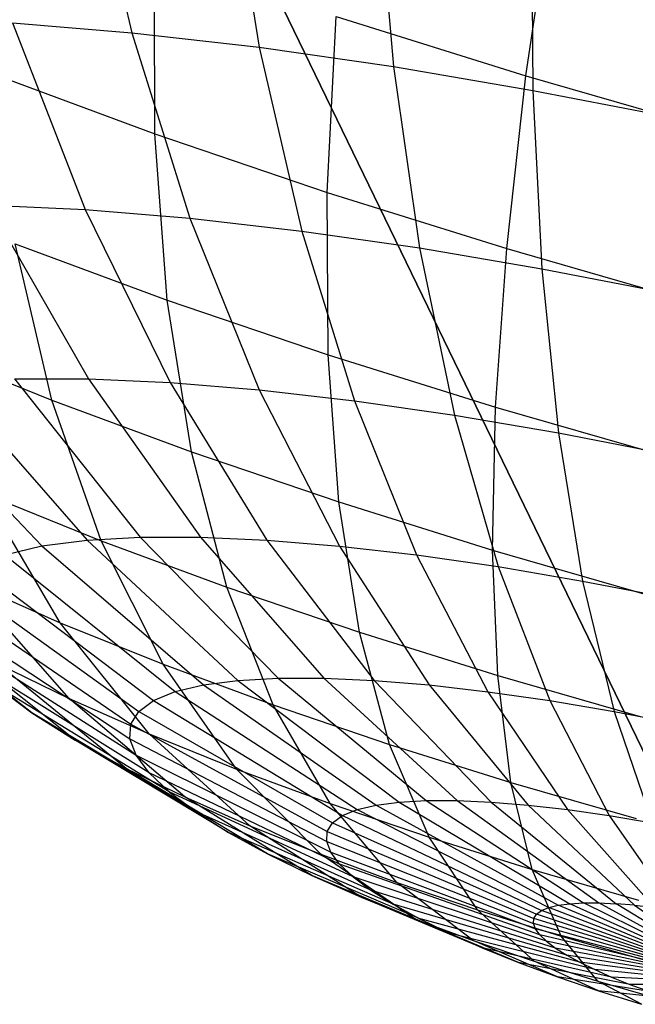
# Model space of a CAD drawing. Extents: x -11.4 to 11.4, y 1.8 to 24.6.
# Tile 49 of 199: x -3.217 to -2.938, y 11.524 to 11.97. Entities that reach past the tile are written whole.
import ezdxf

# ---------------------------------------------------------------- set-up
doc = ezdxf.new("R2010")
doc.units = 0
doc.header["$MEASUREMENT"] = 0
doc.layers.get('0').update_dxf_attribs({"color": 13, "linetype": 'CONTINUOUS'})

# ---------------------------------------------------------------- blocks, each defined once
blk = doc.blocks.new('GRUPUJ_4')
at = {"color": 0}
for p, q in [((8.21802, 10.21191, 3.4977), (8.23885, 10.12257, 3.54097)), ((8.21802, 10.21191, 3.4977), (8.23885, 10.12257, 3.54097)), ((8.28215, 10.20453, 3.45824), (8.29654, 10.11593, 3.50547)), ((8.28215, 10.20453, 3.45824), (8.29654, 10.11593, 3.50547)), ((8.34969, 10.19482, 3.42553), (8.35729, 10.10719, 3.47605)), ((8.34969, 10.19482, 3.42553), (8.35729, 10.10719, 3.47605)), ((8.41729, 10.10296, 4.9784), (8.42953, 10.18671, 5.0343)), ((8.41729, 10.10296, 4.9784), (8.42953, 10.18671, 5.0343)), ((8.41988, 10.18288, 3.39995), (8.42044, 10.09645, 3.45303)), ((8.41988, 10.18288, 3.39995), (8.42044, 10.09645, 3.45303)), ((8.24932, 10.07674, 4.85883), (8.24904, 10.15786, 4.91971)), ((8.24932, 10.07674, 4.85883), (8.24904, 10.15786, 4.91971)), ((8.30407, 10.14043, 62.0315), (8.49494, 9.7465, 62.0315)), ((8.49494, 9.7465, 62.06299), (8.30407, 10.14043, 62.06299)), ((8.30407, 10.14043, 62.0315), (8.49494, 9.7465, 62.0315)), ((8.49494, 9.7465, 62.06299), (8.30407, 10.14043, 62.06299)), ((8.18486, 10.12703, 3.58217), (8.23885, 10.12257, 3.54097)), ((8.18486, 10.12703, 3.58217), (8.21773, 10.04249, 3.62755)), ((8.18486, 10.12703, 3.58217), (8.21773, 10.04249, 3.62755)), ((8.18486, 10.12703, 3.58217), (8.23885, 10.12257, 3.54097)), ((8.32729, 10.05023, 4.89089), (8.33141, 10.12986, 4.95358)), ((8.32729, 10.05023, 4.89089), (8.33141, 10.12986, 4.95358)), ((8.33141, 10.12986, 4.95358), (8.41729, 10.10296, 4.9784)), ((8.33141, 10.12986, 4.95358), (8.41729, 10.10296, 4.9784)), ((8.23885, 10.12257, 3.54097), (8.26513, 10.03857, 3.59139)), ((8.23885, 10.12257, 3.54097), (8.29654, 10.11593, 3.50547)), ((8.23885, 10.12257, 3.54097), (8.29654, 10.11593, 3.50547)), ((8.23885, 10.12257, 3.54097), (8.26513, 10.03857, 3.59139)), ((8.29654, 10.11593, 3.50547), (8.35729, 10.10719, 3.47605)), ((8.29654, 10.11593, 3.50547), (8.31576, 10.03274, 3.56023)), ((8.29654, 10.11593, 3.50547), (8.35729, 10.10719, 3.47605)), ((8.29654, 10.11593, 3.50547), (8.31576, 10.03274, 3.56023)), ((8.17554, 10.104, 4.81854), (8.24932, 10.07674, 4.85883)), ((8.17554, 10.104, 4.81854), (8.24932, 10.07674, 4.85883)), ((8.35729, 10.10719, 3.47605), (8.36909, 10.02507, 3.53441)), ((8.35729, 10.10719, 3.47605), (8.42044, 10.09645, 3.45303)), ((8.35729, 10.10719, 3.47605), (8.36909, 10.02507, 3.53441)), ((8.35729, 10.10719, 3.47605), (8.42044, 10.09645, 3.45303)), ((8.40859, 10.02476, 4.91439), (8.41729, 10.10296, 4.9784)), ((8.40859, 10.02476, 4.91439), (8.41729, 10.10296, 4.9784)), ((8.41729, 10.10296, 4.9784), (8.50574, 10.07746, 4.99391)), ((8.41729, 10.10296, 4.9784), (8.50574, 10.07746, 4.99391)), ((8.42044, 10.09645, 3.45303), (8.48529, 10.08383, 3.43667)), ((8.42044, 10.09645, 3.45303), (8.42451, 10.01565, 3.51421)), ((8.42044, 10.09645, 3.45303), (8.42451, 10.01565, 3.51421)), ((8.42044, 10.09645, 3.45303), (8.48529, 10.08383, 3.43667)), ((8.25493, 10.00144, 4.7911), (8.24932, 10.07674, 4.85883)), ((8.24932, 10.07674, 4.85883), (8.32729, 10.05023, 4.89089)), ((8.24932, 10.07674, 4.85883), (8.32729, 10.05023, 4.89089)), ((8.25493, 10.00144, 4.7911), (8.24932, 10.07674, 4.85883)), ((8.32768, 9.97671, 4.82102), (8.32729, 10.05023, 4.89089)), ((8.32729, 10.05023, 4.89089), (8.40859, 10.02476, 4.91439)), ((8.32729, 10.05023, 4.89089), (8.40859, 10.02476, 4.91439)), ((8.32768, 9.97671, 4.82102), (8.32729, 10.05023, 4.89089)), ((8.1741, 10.04446, 3.66831), (8.21917, 9.96582, 3.71382)), ((8.1741, 10.04446, 3.66831), (8.21773, 10.04249, 3.62755)), ((8.1741, 10.04446, 3.66831), (8.21917, 9.96582, 3.71382)), ((8.1741, 10.04446, 3.66831), (8.21773, 10.04249, 3.62755)), ((8.21773, 10.04249, 3.62755), (8.25627, 9.96414, 3.67917)), ((8.21773, 10.04249, 3.62755), (8.26513, 10.03857, 3.59139)), ((8.21773, 10.04249, 3.62755), (8.25627, 9.96414, 3.67917)), ((8.21773, 10.04249, 3.62755), (8.26513, 10.03857, 3.59139)), ((8.26513, 10.03857, 3.59139), (8.29656, 9.96081, 3.64843)), ((8.26513, 10.03857, 3.59139), (8.31576, 10.03274, 3.56023)), ((8.26513, 10.03857, 3.59139), (8.29656, 9.96081, 3.64843)), ((8.26513, 10.03857, 3.59139), (8.31576, 10.03274, 3.56023)), ((8.31576, 10.03274, 3.56023), (8.33961, 9.95585, 3.62194)), ((8.31576, 10.03274, 3.56023), (8.36909, 10.02507, 3.53441)), ((8.31576, 10.03274, 3.56023), (8.33961, 9.95585, 3.62194)), ((8.31576, 10.03274, 3.56023), (8.36909, 10.02507, 3.53441)), ((8.18609, 10.02688, 4.75352), (8.25493, 10.00144, 4.7911)), ((8.20264, 9.95611, 4.68276), (8.18609, 10.02688, 4.75352)), ((8.18609, 10.02688, 4.75352), (8.25493, 10.00144, 4.7911)), ((8.20264, 9.95611, 4.68276), (8.18609, 10.02688, 4.75352)), ((8.36909, 10.02507, 3.53441), (8.38494, 9.94933, 3.59999)), ((8.36909, 10.02507, 3.53441), (8.38494, 9.94933, 3.59999)), ((8.36909, 10.02507, 3.53441), (8.42451, 10.01565, 3.51421)), ((8.36909, 10.02507, 3.53441), (8.42451, 10.01565, 3.51421)), ((8.40353, 9.95295, 4.84294), (8.40859, 10.02476, 4.91439)), ((8.40353, 9.95295, 4.84294), (8.40859, 10.02476, 4.91439)), ((8.40859, 10.02476, 4.91439), (8.49232, 10.00062, 4.92907)), ((8.40859, 10.02476, 4.91439), (8.49232, 10.00062, 4.92907)), ((8.42451, 10.01565, 3.51421), (8.43205, 9.94132, 3.58281)), ((8.42451, 10.01565, 3.51421), (8.48144, 10.00457, 3.49985)), ((8.42451, 10.01565, 3.51421), (8.43205, 9.94132, 3.58281)), ((8.42451, 10.01565, 3.51421), (8.48144, 10.00457, 3.49985)), ((8.25493, 10.00144, 4.7911), (8.32768, 9.97671, 4.82102)), ((8.26581, 9.93277, 4.71724), (8.25493, 10.00144, 4.7911)), ((8.25493, 10.00144, 4.7911), (8.32768, 9.97671, 4.82102)), ((8.26581, 9.93277, 4.71724), (8.25493, 10.00144, 4.7911)), ((8.14374, 9.97985, 4.64162), (8.20264, 9.95611, 4.68276)), ((8.14374, 9.97985, 4.64162), (8.20264, 9.95611, 4.68276)), ((8.33256, 9.91008, 4.7447), (8.32768, 9.97671, 4.82102)), ((8.32768, 9.97671, 4.82102), (8.40353, 9.95295, 4.84294)), ((8.32768, 9.97671, 4.82102), (8.40353, 9.95295, 4.84294)), ((8.33256, 9.91008, 4.7447), (8.32768, 9.97671, 4.82102)), ((8.18569, 9.96582, 3.752), (8.24267, 9.89418, 3.79568)), ((8.18569, 9.96582, 3.752), (8.21917, 9.96582, 3.71382)), ((8.18569, 9.96582, 3.752), (8.21917, 9.96582, 3.71382)), ((8.18569, 9.96582, 3.752), (8.24267, 9.89418, 3.79568)), ((8.21917, 9.96582, 3.71382), (8.2699, 9.89418, 3.76463)), ((8.21917, 9.96582, 3.71382), (8.25627, 9.96414, 3.67917)), ((8.21917, 9.96582, 3.71382), (8.25627, 9.96414, 3.67917)), ((8.21917, 9.96582, 3.71382), (8.2699, 9.89418, 3.76463)), ((8.13094, 9.96083, 3.83724), (8.19816, 9.89012, 3.86499)), ((8.13094, 9.96083, 3.83724), (8.19816, 9.89012, 3.86499)), ((8.15617, 9.96415, 3.79329), (8.21867, 9.89282, 3.82925)), ((8.15617, 9.96415, 3.79329), (8.21867, 9.89282, 3.82925)), ((8.25627, 9.96414, 3.67917), (8.30006, 9.89281, 3.73646)), ((8.25627, 9.96414, 3.67917), (8.29656, 9.96081, 3.64843)), ((8.25627, 9.96414, 3.67917), (8.30006, 9.89281, 3.73646)), ((8.25627, 9.96414, 3.67917), (8.29656, 9.96081, 3.64843)), ((8.29656, 9.96081, 3.64843), (8.33282, 9.8901, 3.71147)), ((8.29656, 9.96081, 3.64843), (8.33961, 9.95585, 3.62194)), ((8.29656, 9.96081, 3.64843), (8.33961, 9.95585, 3.62194)), ((8.29656, 9.96081, 3.64843), (8.33282, 9.8901, 3.71147)), ((8.22501, 9.89246, 4.60702), (8.20264, 9.95611, 4.68276)), ((8.20264, 9.95611, 4.68276), (8.26581, 9.93277, 4.71724)), ((8.20264, 9.95611, 4.68276), (8.26581, 9.93277, 4.71724)), ((8.22501, 9.89246, 4.60702), (8.20264, 9.95611, 4.68276)), ((8.33961, 9.95585, 3.62194), (8.38494, 9.94933, 3.59999)), ((8.33961, 9.95585, 3.62194), (8.36782, 9.88608, 3.68993)), ((8.33961, 9.95585, 3.62194), (8.38494, 9.94933, 3.59999)), ((8.33961, 9.95585, 3.62194), (8.36782, 9.88608, 3.68993)), ((8.40216, 9.88828, 4.76482), (8.40353, 9.95295, 4.84294)), ((8.40216, 9.88828, 4.76482), (8.40353, 9.95295, 4.84294)), ((8.40353, 9.95295, 4.84294), (8.48166, 9.93042, 4.85663)), ((8.40353, 9.95295, 4.84294), (8.48166, 9.93042, 4.85663)), ((8.38494, 9.94933, 3.59999), (8.40467, 9.88078, 3.67208)), ((8.38494, 9.94933, 3.59999), (8.43205, 9.94132, 3.58281)), ((8.38494, 9.94933, 3.59999), (8.43205, 9.94132, 3.58281)), ((8.38494, 9.94933, 3.59999), (8.40467, 9.88078, 3.67208)), ((8.43205, 9.94132, 3.58281), (8.44298, 9.87426, 3.65812)), ((8.43205, 9.94132, 3.58281), (8.44298, 9.87426, 3.65812)), ((8.43205, 9.94132, 3.58281), (8.48044, 9.9319, 3.5706)), ((8.43205, 9.94132, 3.58281), (8.48044, 9.9319, 3.5706)), ((8.26581, 9.93277, 4.71724), (8.33256, 9.91008, 4.7447)), ((8.26581, 9.93277, 4.71724), (8.33256, 9.91008, 4.7447)), ((8.28184, 9.87146, 4.63805), (8.26581, 9.93277, 4.71724)), ((8.28184, 9.87146, 4.63805), (8.26581, 9.93277, 4.71724)), ((8.17203, 9.91381, 4.57001), (8.22501, 9.89246, 4.60702)), ((8.20647, 9.85533, 4.49463), (8.17203, 9.91381, 4.57001)), ((8.17203, 9.91381, 4.57001), (8.22501, 9.89246, 4.60702)), ((8.20647, 9.85533, 4.49463), (8.17203, 9.91381, 4.57001)), ((8.34189, 9.85105, 4.66274), (8.33256, 9.91008, 4.7447)), ((8.33256, 9.91008, 4.7447), (8.40216, 9.88828, 4.76482)), ((8.34189, 9.85105, 4.66274), (8.33256, 9.91008, 4.7447)), ((8.33256, 9.91008, 4.7447), (8.40216, 9.88828, 4.76482)), ((8.21867, 9.89282, 3.82925), (8.24267, 9.89418, 3.79568)), ((8.21867, 9.89282, 3.82925), (8.24267, 9.89418, 3.79568)), ((8.24267, 9.89418, 3.79568), (8.30506, 9.83031, 3.8438)), ((8.24267, 9.89418, 3.79568), (8.2699, 9.89418, 3.76463)), ((8.24267, 9.89418, 3.79568), (8.2699, 9.89418, 3.76463)), ((8.24267, 9.89418, 3.79568), (8.30506, 9.83031, 3.8438)), ((8.2699, 9.89418, 3.76463), (8.30006, 9.89281, 3.73646)), ((8.2699, 9.89418, 3.76463), (8.32574, 9.83031, 3.82023)), ((8.2699, 9.89418, 3.76463), (8.32574, 9.83031, 3.82023)), ((8.2699, 9.89418, 3.76463), (8.30006, 9.89281, 3.73646)), ((8.18137, 9.8861, 3.90249), (8.19816, 9.89012, 3.86499)), ((8.18137, 9.8861, 3.90249), (8.19816, 9.89012, 3.86499)), ((8.19816, 9.89012, 3.86499), (8.21867, 9.89282, 3.82925)), ((8.19816, 9.89012, 3.86499), (8.21867, 9.89282, 3.82925)), ((8.19816, 9.89012, 3.86499), (8.27126, 9.82723, 3.89644)), ((8.19816, 9.89012, 3.86499), (8.27126, 9.82723, 3.89644)), ((8.21867, 9.89282, 3.82925), (8.28684, 9.82928, 3.8693)), ((8.21867, 9.89282, 3.82925), (8.28684, 9.82928, 3.8693)), ((8.25298, 9.83659, 4.52712), (8.22501, 9.89246, 4.60702)), ((8.22501, 9.89246, 4.60702), (8.28184, 9.87146, 4.63805)), ((8.25298, 9.83659, 4.52712), (8.22501, 9.89246, 4.60702)), ((8.22501, 9.89246, 4.60702), (8.28184, 9.87146, 4.63805)), ((8.30006, 9.89281, 3.73646), (8.34865, 9.82927, 3.79883)), ((8.30006, 9.89281, 3.73646), (8.33282, 9.8901, 3.71147)), ((8.30006, 9.89281, 3.73646), (8.34865, 9.82927, 3.79883)), ((8.30006, 9.89281, 3.73646), (8.33282, 9.8901, 3.71147)), ((8.33282, 9.8901, 3.71147), (8.37352, 9.82721, 3.77985)), ((8.33282, 9.8901, 3.71147), (8.36782, 9.88608, 3.68993)), ((8.33282, 9.8901, 3.71147), (8.37352, 9.82721, 3.77985)), ((8.33282, 9.8901, 3.71147), (8.36782, 9.88608, 3.68993)), ((8.18137, 9.8861, 3.90249), (8.25851, 9.82417, 3.92492)), ((8.18137, 9.8861, 3.90249), (8.25851, 9.82417, 3.92492)), ((8.36782, 9.88608, 3.68993), (8.4001, 9.82415, 3.7635)), ((8.36782, 9.88608, 3.68993), (8.40467, 9.88078, 3.67208)), ((8.36782, 9.88608, 3.68993), (8.4001, 9.82415, 3.7635)), ((8.36782, 9.88608, 3.68993), (8.40467, 9.88078, 3.67208)), ((8.4045, 9.83144, 4.68084), (8.40216, 9.88828, 4.76482)), ((8.40216, 9.88828, 4.76482), (8.47385, 9.86761, 4.77738)), ((8.40216, 9.88828, 4.76482), (8.47385, 9.86761, 4.77738)), ((8.4045, 9.83144, 4.68084), (8.40216, 9.88828, 4.76482)), ((8.16848, 9.88081, 3.94136), (8.24872, 9.82015, 3.95444)), ((8.16848, 9.88081, 3.94136), (8.24872, 9.82015, 3.95444)), ((8.40467, 9.88078, 3.67208), (8.42809, 9.82013, 3.74994)), ((8.40467, 9.88078, 3.67208), (8.42809, 9.82013, 3.74994)), ((8.40467, 9.88078, 3.67208), (8.44298, 9.87426, 3.65812)), ((8.40467, 9.88078, 3.67208), (8.44298, 9.87426, 3.65812)), ((8.15963, 9.8743, 3.98117), (8.24199, 9.81521, 3.98467)), ((8.15963, 9.8743, 3.98117), (8.24199, 9.81521, 3.98467)), ((8.21047, 9.82105, 4.38449), (8.16385, 9.87417, 4.45725)), ((8.16385, 9.87417, 4.45725), (8.20647, 9.85533, 4.49463)), ((8.21047, 9.82105, 4.38449), (8.16385, 9.87417, 4.45725)), ((8.16385, 9.87417, 4.45725), (8.20647, 9.85533, 4.49463)), ((8.44298, 9.87426, 3.65812), (8.45719, 9.81518, 3.73934)), ((8.44298, 9.87426, 3.65812), (8.48233, 9.86661, 3.6482)), ((8.44298, 9.87426, 3.65812), (8.45719, 9.81518, 3.73934)), ((8.44298, 9.87426, 3.65812), (8.48233, 9.86661, 3.6482)), ((8.19362, 9.81455, 4.21509), (8.12535, 9.86788, 4.26784)), ((8.19362, 9.81455, 4.21509), (8.12535, 9.86788, 4.26784)), ((8.30286, 9.81816, 4.55435), (8.28184, 9.87146, 4.63805)), ((8.28184, 9.87146, 4.63805), (8.34189, 9.85105, 4.66274)), ((8.30286, 9.81816, 4.55435), (8.28184, 9.87146, 4.63805)), ((8.28184, 9.87146, 4.63805), (8.34189, 9.85105, 4.66274)), ((8.15491, 9.86664, 4.02147), (8.23841, 9.8094, 4.01528)), ((8.15491, 9.86664, 4.02147), (8.23841, 9.8094, 4.01528)), ((8.15439, 9.85793, 4.06183), (8.23801, 9.80278, 4.04593)), ((8.15439, 9.85793, 4.06183), (8.23801, 9.80278, 4.04593)), ((8.20647, 9.85533, 4.49463), (8.25298, 9.83659, 4.52712)), ((8.2467, 9.80504, 4.41627), (8.20647, 9.85533, 4.49463)), ((8.20647, 9.85533, 4.49463), (8.25298, 9.83659, 4.52712)), ((8.2467, 9.80504, 4.41627), (8.20647, 9.85533, 4.49463)), ((8.21322, 9.80217, 4.24925), (8.14946, 9.85265, 4.30987)), ((8.21322, 9.80217, 4.24925), (8.14946, 9.85265, 4.30987)), ((8.35556, 9.80024, 4.57603), (8.34189, 9.85105, 4.66274)), ((8.34189, 9.85105, 4.66274), (8.4045, 9.83144, 4.68084)), ((8.34189, 9.85105, 4.66274), (8.4045, 9.83144, 4.68084)), ((8.35556, 9.80024, 4.57603), (8.34189, 9.85105, 4.66274)), ((8.15806, 9.84826, 4.1018), (8.2408, 9.79543, 4.07629)), ((8.15806, 9.84826, 4.1018), (8.2408, 9.79543, 4.07629)), ((8.24675, 9.78743, 4.10602), (8.16589, 9.83772, 4.14095)), ((8.24675, 9.78743, 4.10602), (8.16589, 9.83772, 4.14095)), ((8.17794, 9.83698, 4.34889), (8.21047, 9.82105, 4.38449)), ((8.23637, 9.78943, 4.28098), (8.17794, 9.83698, 4.34889)), ((8.17794, 9.83698, 4.34889), (8.21047, 9.82105, 4.38449)), ((8.23637, 9.78943, 4.28098), (8.17794, 9.83698, 4.34889)), ((8.28623, 9.78911, 4.44389), (8.25298, 9.83659, 4.52712)), ((8.25298, 9.83659, 4.52712), (8.30286, 9.81816, 4.55435)), ((8.25298, 9.83659, 4.52712), (8.30286, 9.81816, 4.55435)), ((8.28623, 9.78911, 4.44389), (8.25298, 9.83659, 4.52712)), ((8.41052, 9.78303, 4.59191), (8.4045, 9.83144, 4.68084)), ((8.4045, 9.83144, 4.68084), (8.46899, 9.81284, 4.69214)), ((8.4045, 9.83144, 4.68084), (8.46899, 9.81284, 4.69214)), ((8.41052, 9.78303, 4.59191), (8.4045, 9.83144, 4.68084)), ((8.25851, 9.82417, 3.92492), (8.27126, 9.82723, 3.89644)), ((8.25851, 9.82417, 3.92492), (8.27126, 9.82723, 3.89644)), ((8.27126, 9.82723, 3.89644), (8.28684, 9.82928, 3.8693)), ((8.27126, 9.82723, 3.89644), (8.28684, 9.82928, 3.8693)), ((8.27126, 9.82723, 3.89644), (8.34945, 9.77281, 3.93126)), ((8.27126, 9.82723, 3.89644), (8.34945, 9.77281, 3.93126)), ((8.28684, 9.82928, 3.8693), (8.30506, 9.83031, 3.8438)), ((8.28684, 9.82928, 3.8693), (8.30506, 9.83031, 3.8438)), ((8.28684, 9.82928, 3.8693), (8.35993, 9.77419, 3.91301)), ((8.28684, 9.82928, 3.8693), (8.35993, 9.77419, 3.91301)), ((8.30506, 9.83031, 3.8438), (8.37219, 9.77489, 3.89586)), ((8.30506, 9.83031, 3.8438), (8.32574, 9.83031, 3.82023)), ((8.30506, 9.83031, 3.8438), (8.32574, 9.83031, 3.82023)), ((8.30506, 9.83031, 3.8438), (8.37219, 9.77489, 3.89586)), ((8.32574, 9.83031, 3.82023), (8.3861, 9.77488, 3.88)), ((8.32574, 9.83031, 3.82023), (8.34865, 9.82927, 3.79883)), ((8.32574, 9.83031, 3.82023), (8.3861, 9.77488, 3.88)), ((8.32574, 9.83031, 3.82023), (8.34865, 9.82927, 3.79883)), ((8.34865, 9.82927, 3.79883), (8.37352, 9.82721, 3.77985)), ((8.34865, 9.82927, 3.79883), (8.4015, 9.77419, 3.86561)), ((8.34865, 9.82927, 3.79883), (8.4015, 9.77419, 3.86561)), ((8.34865, 9.82927, 3.79883), (8.37352, 9.82721, 3.77985)), ((8.37352, 9.82721, 3.77985), (8.41824, 9.7728, 3.85285)), ((8.37352, 9.82721, 3.77985), (8.4001, 9.82415, 3.7635)), ((8.37352, 9.82721, 3.77985), (8.4001, 9.82415, 3.7635)), ((8.37352, 9.82721, 3.77985), (8.41824, 9.7728, 3.85285)), ((8.25578, 9.77887, 4.1348), (8.17778, 9.82645, 4.17885)), ((8.17778, 9.82645, 4.17885), (8.19362, 9.81455, 4.21509)), ((8.17778, 9.82645, 4.17885), (8.19362, 9.81455, 4.21509)), ((8.25578, 9.77887, 4.1348), (8.17778, 9.82645, 4.17885)), ((8.24872, 9.82015, 3.95444), (8.25851, 9.82417, 3.92492)), ((8.24872, 9.82015, 3.95444), (8.25851, 9.82417, 3.92492)), ((8.25851, 9.82417, 3.92492), (8.34087, 9.77076, 3.95042)), ((8.25851, 9.82417, 3.92492), (8.34087, 9.77076, 3.95042)), ((8.4001, 9.82415, 3.7635), (8.43612, 9.77074, 3.84184)), ((8.4001, 9.82415, 3.7635), (8.42809, 9.82013, 3.74994)), ((8.4001, 9.82415, 3.7635), (8.42809, 9.82013, 3.74994)), ((8.4001, 9.82415, 3.7635), (8.43612, 9.77074, 3.84184)), ((8.26282, 9.77648, 4.30993), (8.21047, 9.82105, 4.38449)), ((8.21047, 9.82105, 4.38449), (8.2467, 9.80504, 4.41627)), ((8.21047, 9.82105, 4.38449), (8.2467, 9.80504, 4.41627)), ((8.26282, 9.77648, 4.30993), (8.21047, 9.82105, 4.38449)), ((8.24199, 9.81521, 3.98467), (8.24872, 9.82015, 3.95444)), ((8.24199, 9.81521, 3.98467), (8.24872, 9.82015, 3.95444)), ((8.24872, 9.82015, 3.95444), (8.33429, 9.76805, 3.97028)), ((8.24872, 9.82015, 3.95444), (8.33429, 9.76805, 3.97028)), ((8.30286, 9.81816, 4.55435), (8.35556, 9.80024, 4.57603)), ((8.32863, 9.77344, 4.46704), (8.30286, 9.81816, 4.55435)), ((8.32863, 9.77344, 4.46704), (8.30286, 9.81816, 4.55435)), ((8.30286, 9.81816, 4.55435), (8.35556, 9.80024, 4.57603)), ((8.42809, 9.82013, 3.74994), (8.45494, 9.76804, 3.83273)), ((8.42809, 9.82013, 3.74994), (8.45494, 9.76804, 3.83273)), ((8.42809, 9.82013, 3.74994), (8.45719, 9.81518, 3.73934)), ((8.42809, 9.82013, 3.74994), (8.45719, 9.81518, 3.73934)), ((8.19362, 9.81455, 4.21509), (8.21322, 9.80217, 4.24925)), ((8.26781, 9.76984, 4.16232), (8.19362, 9.81455, 4.21509)), ((8.19362, 9.81455, 4.21509), (8.21322, 9.80217, 4.24925)), ((8.26781, 9.76984, 4.16232), (8.19362, 9.81455, 4.21509)), ((8.23841, 9.8094, 4.01528), (8.24199, 9.81521, 3.98467)), ((8.23841, 9.8094, 4.01528), (8.24199, 9.81521, 3.98467)), ((8.24199, 9.81521, 3.98467), (8.32977, 9.76473, 3.99061)), ((8.24199, 9.81521, 3.98467), (8.32977, 9.76473, 3.99061)), ((8.45719, 9.81518, 3.73934), (8.47451, 9.76471, 3.82559)), ((8.45719, 9.81518, 3.73934), (8.47451, 9.76471, 3.82559)), ((8.45719, 9.81518, 3.73934), (8.48707, 9.80937, 3.7318)), ((8.45719, 9.81518, 3.73934), (8.48707, 9.80937, 3.7318)), ((8.23801, 9.80278, 4.04593), (8.23841, 9.8094, 4.01528)), ((8.23801, 9.80278, 4.04593), (8.23841, 9.8094, 4.01528)), ((8.23841, 9.8094, 4.01528), (8.32736, 9.76082, 4.0112)), ((8.23841, 9.8094, 4.01528), (8.32736, 9.76082, 4.0112)), ((8.2467, 9.80504, 4.41627), (8.28623, 9.78911, 4.44389)), ((8.29228, 9.76346, 4.33577), (8.2467, 9.80504, 4.41627)), ((8.2467, 9.80504, 4.41627), (8.28623, 9.78911, 4.44389)), ((8.29228, 9.76346, 4.33577), (8.2467, 9.80504, 4.41627)), ((8.28269, 9.76043, 4.18827), (8.21322, 9.80217, 4.24925)), ((8.21322, 9.80217, 4.24925), (8.23637, 9.78943, 4.28098)), ((8.28269, 9.76043, 4.18827), (8.21322, 9.80217, 4.24925)), ((8.21322, 9.80217, 4.24925), (8.23637, 9.78943, 4.28098)), ((8.2408, 9.79543, 4.07629), (8.23801, 9.80278, 4.04593)), ((8.23801, 9.80278, 4.04593), (8.32709, 9.75637, 4.03182)), ((8.2408, 9.79543, 4.07629), (8.23801, 9.80278, 4.04593)), ((8.23801, 9.80278, 4.04593), (8.32709, 9.75637, 4.03182)), ((8.37344, 9.75821, 4.48547), (8.35556, 9.80024, 4.57603)), ((8.35556, 9.80024, 4.57603), (8.41052, 9.78303, 4.59191)), ((8.35556, 9.80024, 4.57603), (8.41052, 9.78303, 4.59191)), ((8.37344, 9.75821, 4.48547), (8.35556, 9.80024, 4.57603)), ((8.24675, 9.78743, 4.10602), (8.2408, 9.79543, 4.07629)), ((8.2408, 9.79543, 4.07629), (8.32897, 9.75143, 4.05223)), ((8.24675, 9.78743, 4.10602), (8.2408, 9.79543, 4.07629)), ((8.2408, 9.79543, 4.07629), (8.32897, 9.75143, 4.05223)), ((8.30028, 9.75076, 4.21236), (8.23637, 9.78943, 4.28098)), ((8.23637, 9.78943, 4.28098), (8.26282, 9.77648, 4.30993)), ((8.30028, 9.75076, 4.21236), (8.23637, 9.78943, 4.28098)), ((8.23637, 9.78943, 4.28098), (8.26282, 9.77648, 4.30993)), ((8.33296, 9.74605, 4.07223), (8.24675, 9.78743, 4.10602)), ((8.24675, 9.78743, 4.10602), (8.25578, 9.77887, 4.1348)), ((8.24675, 9.78743, 4.10602), (8.25578, 9.77887, 4.1348)), ((8.33296, 9.74605, 4.07223), (8.24675, 9.78743, 4.10602)), ((8.32442, 9.7505, 4.35822), (8.28623, 9.78911, 4.44389)), ((8.28623, 9.78911, 4.44389), (8.32863, 9.77344, 4.46704)), ((8.28623, 9.78911, 4.44389), (8.32863, 9.77344, 4.46704)), ((8.32442, 9.7505, 4.35822), (8.28623, 9.78911, 4.44389)), ((8.42016, 9.74357, 4.49897), (8.41052, 9.78303, 4.59191)), ((8.41052, 9.78303, 4.59191), (8.46713, 9.76671, 4.60183)), ((8.41052, 9.78303, 4.59191), (8.46713, 9.76671, 4.60183)), ((8.42016, 9.74357, 4.49897), (8.41052, 9.78303, 4.59191)), ((8.33904, 9.74028, 4.09159), (8.25578, 9.77887, 4.1348)), ((8.25578, 9.77887, 4.1348), (8.26781, 9.76984, 4.16232)), ((8.33904, 9.74028, 4.09159), (8.25578, 9.77887, 4.1348)), ((8.25578, 9.77887, 4.1348), (8.26781, 9.76984, 4.16232)), ((8.32037, 9.74092, 4.23434), (8.26282, 9.77648, 4.30993)), ((8.26282, 9.77648, 4.30993), (8.29228, 9.76346, 4.33577)), ((8.32037, 9.74092, 4.23434), (8.26282, 9.77648, 4.30993)), ((8.26282, 9.77648, 4.30993), (8.29228, 9.76346, 4.33577)), ((8.32863, 9.77344, 4.46704), (8.37344, 9.75821, 4.48547)), ((8.3589, 9.73777, 4.37704), (8.32863, 9.77344, 4.46704)), ((8.32863, 9.77344, 4.46704), (8.37344, 9.75821, 4.48547)), ((8.3589, 9.73777, 4.37704), (8.32863, 9.77344, 4.46704)), ((8.34945, 9.77281, 3.93126), (8.35993, 9.77419, 3.91301)), ((8.34945, 9.77281, 3.93126), (8.35993, 9.77419, 3.91301)), ((8.35993, 9.77419, 3.91301), (8.37219, 9.77489, 3.89586)), ((8.35993, 9.77419, 3.91301), (8.37219, 9.77489, 3.89586)), ((8.35993, 9.77419, 3.91301), (8.43718, 9.72815, 3.95992)), ((8.35993, 9.77419, 3.91301), (8.43718, 9.72815, 3.95992)), ((8.37219, 9.77489, 3.89586), (8.44334, 9.7285, 3.9513)), ((8.37219, 9.77489, 3.89586), (8.3861, 9.77488, 3.88)), ((8.37219, 9.77489, 3.89586), (8.44334, 9.7285, 3.9513)), ((8.37219, 9.77489, 3.89586), (8.3861, 9.77488, 3.88)), ((8.3861, 9.77488, 3.88), (8.45033, 9.72849, 3.94333)), ((8.3861, 9.77488, 3.88), (8.4015, 9.77419, 3.86561)), ((8.3861, 9.77488, 3.88), (8.45033, 9.72849, 3.94333)), ((8.3861, 9.77488, 3.88), (8.4015, 9.77419, 3.86561)), ((8.4015, 9.77419, 3.86561), (8.45808, 9.72814, 3.93609)), ((8.4015, 9.77419, 3.86561), (8.41824, 9.7728, 3.85285)), ((8.4015, 9.77419, 3.86561), (8.45808, 9.72814, 3.93609)), ((8.4015, 9.77419, 3.86561), (8.41824, 9.7728, 3.85285)), ((8.34713, 9.73421, 4.1101), (8.26781, 9.76984, 4.16232)), ((8.26781, 9.76984, 4.16232), (8.28269, 9.76043, 4.18827)), ((8.26781, 9.76984, 4.16232), (8.28269, 9.76043, 4.18827)), ((8.34713, 9.73421, 4.1101), (8.26781, 9.76984, 4.16232)), ((8.33429, 9.76805, 3.97028), (8.34087, 9.77076, 3.95042)), ((8.33429, 9.76805, 3.97028), (8.34087, 9.77076, 3.95042)), ((8.34087, 9.77076, 3.95042), (8.34945, 9.77281, 3.93126)), ((8.34087, 9.77076, 3.95042), (8.34945, 9.77281, 3.93126)), ((8.34087, 9.77076, 3.95042), (8.4276, 9.72642, 3.97873)), ((8.34087, 9.77076, 3.95042), (8.4276, 9.72642, 3.97873)), ((8.34945, 9.77281, 3.93126), (8.43191, 9.72745, 3.96909)), ((8.34945, 9.77281, 3.93126), (8.43191, 9.72745, 3.96909)), ((8.41824, 9.7728, 3.85285), (8.46649, 9.72745, 3.92968)), ((8.41824, 9.7728, 3.85285), (8.43612, 9.77074, 3.84184)), ((8.41824, 9.7728, 3.85285), (8.46649, 9.72745, 3.92968)), ((8.41824, 9.7728, 3.85285), (8.43612, 9.77074, 3.84184)), ((8.43612, 9.77074, 3.84184), (8.45494, 9.76804, 3.83273)), ((8.43612, 9.77074, 3.84184), (8.47548, 9.72641, 3.92415)), ((8.43612, 9.77074, 3.84184), (8.45494, 9.76804, 3.83273)), ((8.43612, 9.77074, 3.84184), (8.47548, 9.72641, 3.92415)), ((8.32736, 9.76082, 4.0112), (8.32977, 9.76473, 3.99061)), ((8.32736, 9.76082, 4.0112), (8.32977, 9.76473, 3.99061)), ((8.32977, 9.76473, 3.99061), (8.33429, 9.76805, 3.97028)), ((8.32977, 9.76473, 3.99061), (8.33429, 9.76805, 3.97028)), ((8.32977, 9.76473, 3.99061), (8.42202, 9.72339, 3.99893)), ((8.32977, 9.76473, 3.99061), (8.42202, 9.72339, 3.99893)), ((8.33429, 9.76805, 3.97028), (8.42429, 9.72506, 3.98871)), ((8.33429, 9.76805, 3.97028), (8.42429, 9.72506, 3.98871)), ((8.45494, 9.76804, 3.83273), (8.48494, 9.72505, 3.91956)), ((8.45494, 9.76804, 3.83273), (8.47451, 9.76471, 3.82559)), ((8.45494, 9.76804, 3.83273), (8.48494, 9.72505, 3.91956)), ((8.45494, 9.76804, 3.83273), (8.47451, 9.76471, 3.82559)), ((8.35714, 9.72788, 4.12756), (8.28269, 9.76043, 4.18827)), ((8.28269, 9.76043, 4.18827), (8.30028, 9.75076, 4.21236)), ((8.35714, 9.72788, 4.12756), (8.28269, 9.76043, 4.18827)), ((8.28269, 9.76043, 4.18827), (8.30028, 9.75076, 4.21236)), ((8.29228, 9.76346, 4.33577), (8.32442, 9.7505, 4.35822)), ((8.34274, 9.73103, 4.25397), (8.29228, 9.76346, 4.33577)), ((8.29228, 9.76346, 4.33577), (8.32442, 9.7505, 4.35822)), ((8.34274, 9.73103, 4.25397), (8.29228, 9.76346, 4.33577)), ((8.32709, 9.75637, 4.03182), (8.32736, 9.76082, 4.0112)), ((8.32709, 9.75637, 4.03182), (8.32736, 9.76082, 4.0112)), ((8.32736, 9.76082, 4.0112), (8.42081, 9.72142, 4.00928)), ((8.32736, 9.76082, 4.0112), (8.42081, 9.72142, 4.00928)), ((8.32897, 9.75143, 4.05223), (8.32709, 9.75637, 4.03182)), ((8.32709, 9.75637, 4.03182), (8.42067, 9.71919, 4.01964)), ((8.32709, 9.75637, 4.03182), (8.42067, 9.71919, 4.01964)), ((8.32897, 9.75143, 4.05223), (8.32709, 9.75637, 4.03182)), ((8.39533, 9.72538, 4.39202), (8.37344, 9.75821, 4.48547)), ((8.37344, 9.75821, 4.48547), (8.42016, 9.74357, 4.49897)), ((8.39533, 9.72538, 4.39202), (8.37344, 9.75821, 4.48547)), ((8.37344, 9.75821, 4.48547), (8.42016, 9.74357, 4.49897)), ((8.33296, 9.74605, 4.07223), (8.32897, 9.75143, 4.05223)), ((8.32897, 9.75143, 4.05223), (8.42161, 9.7167, 4.0299)), ((8.33296, 9.74605, 4.07223), (8.32897, 9.75143, 4.05223)), ((8.32897, 9.75143, 4.05223), (8.42161, 9.7167, 4.0299)), ((8.36897, 9.72138, 4.14376), (8.30028, 9.75076, 4.21236)), ((8.30028, 9.75076, 4.21236), (8.32037, 9.74092, 4.23434)), ((8.30028, 9.75076, 4.21236), (8.32037, 9.74092, 4.23434)), ((8.36897, 9.72138, 4.14376), (8.30028, 9.75076, 4.21236)), ((8.36715, 9.72119, 4.27102), (8.32442, 9.7505, 4.35822)), ((8.32442, 9.7505, 4.35822), (8.3589, 9.73777, 4.37704)), ((8.32442, 9.7505, 4.35822), (8.3589, 9.73777, 4.37704)), ((8.36715, 9.72119, 4.27102), (8.32442, 9.7505, 4.35822)), ((8.33296, 9.74605, 4.07223), (8.33904, 9.74028, 4.09159)), ((8.42362, 9.714, 4.03996), (8.33296, 9.74605, 4.07223)), ((8.33296, 9.74605, 4.07223), (8.33904, 9.74028, 4.09159)), ((8.42362, 9.714, 4.03996), (8.33296, 9.74605, 4.07223)), ((8.43331, 9.71348, 4.403), (8.42016, 9.74357, 4.49897)), ((8.42016, 9.74357, 4.49897), (8.46828, 9.7297, 4.5074)), ((8.43331, 9.71348, 4.403), (8.42016, 9.74357, 4.49897)), ((8.42016, 9.74357, 4.49897), (8.46828, 9.7297, 4.5074)), ((8.38248, 9.71476, 4.15855), (8.32037, 9.74092, 4.23434)), ((8.32037, 9.74092, 4.23434), (8.34274, 9.73103, 4.25397)), ((8.32037, 9.74092, 4.23434), (8.34274, 9.73103, 4.25397)), ((8.38248, 9.71476, 4.15855), (8.32037, 9.74092, 4.23434)), ((8.42668, 9.7111, 4.04969), (8.33904, 9.74028, 4.09159)), ((8.33904, 9.74028, 4.09159), (8.34713, 9.73421, 4.1101)), ((8.42668, 9.7111, 4.04969), (8.33904, 9.74028, 4.09159)), ((8.33904, 9.74028, 4.09159), (8.34713, 9.73421, 4.1101)), ((8.3589, 9.73777, 4.37704), (8.39533, 9.72538, 4.39202)), ((8.39333, 9.71152, 4.28531), (8.3589, 9.73777, 4.37704)), ((8.39333, 9.71152, 4.28531), (8.3589, 9.73777, 4.37704)), ((8.3589, 9.73777, 4.37704), (8.39533, 9.72538, 4.39202)), ((8.43074, 9.70805, 4.05899), (8.34713, 9.73421, 4.1101)), ((8.34713, 9.73421, 4.1101), (8.35714, 9.72788, 4.12756)), ((8.43074, 9.70805, 4.05899), (8.34713, 9.73421, 4.1101)), ((8.34713, 9.73421, 4.1101), (8.35714, 9.72788, 4.12756)), ((8.34274, 9.73103, 4.25397), (8.36715, 9.72119, 4.27102)), ((8.39753, 9.70811, 4.17175), (8.34274, 9.73103, 4.25397)), ((8.39753, 9.70811, 4.17175), (8.34274, 9.73103, 4.25397)), ((8.34274, 9.73103, 4.25397), (8.36715, 9.72119, 4.27102)), ((8.43578, 9.70487, 4.06776), (8.35714, 9.72788, 4.12756)), ((8.35714, 9.72788, 4.12756), (8.36897, 9.72138, 4.14376)), ((8.35714, 9.72788, 4.12756), (8.36897, 9.72138, 4.14376)), ((8.43578, 9.70487, 4.06776), (8.35714, 9.72788, 4.12756)), ((8.42099, 9.70211, 4.29669), (8.39533, 9.72538, 4.39202)), ((8.39533, 9.72538, 4.39202), (8.43331, 9.71348, 4.403)), ((8.39533, 9.72538, 4.39202), (8.43331, 9.71348, 4.403)), ((8.42099, 9.70211, 4.29669), (8.39533, 9.72538, 4.39202)), ((8.42202, 9.72339, 3.99893), (8.42429, 9.72506, 3.98871)), ((8.42202, 9.72339, 3.99893), (8.42429, 9.72506, 3.98871)), ((8.42429, 9.72506, 3.98871), (8.4276, 9.72642, 3.97873)), ((8.42429, 9.72506, 3.98871), (8.4276, 9.72642, 3.97873)), ((8.51776, 9.69163, 4.00953), (8.42429, 9.72506, 3.98871)), ((8.51776, 9.69163, 4.00953), (8.42429, 9.72506, 3.98871)), ((8.4276, 9.72642, 3.97873), (8.43191, 9.72745, 3.96909)), ((8.4276, 9.72642, 3.97873), (8.43191, 9.72745, 3.96909)), ((8.51776, 9.69163, 4.00953), (8.4276, 9.72642, 3.97873)), ((8.51776, 9.69163, 4.00953), (8.4276, 9.72642, 3.97873)), ((8.43191, 9.72745, 3.96909), (8.43718, 9.72815, 3.95992)), ((8.43191, 9.72745, 3.96909), (8.43718, 9.72815, 3.95992)), ((8.51776, 9.69163, 4.00953), (8.43191, 9.72745, 3.96909)), ((8.51776, 9.69163, 4.00953), (8.43191, 9.72745, 3.96909)), ((8.43718, 9.72815, 3.95992), (8.44334, 9.7285, 3.9513)), ((8.43718, 9.72815, 3.95992), (8.44334, 9.7285, 3.9513)), ((8.51776, 9.69163, 4.00953), (8.43718, 9.72815, 3.95992)), ((8.51776, 9.69163, 4.00953), (8.43718, 9.72815, 3.95992)), ((8.51776, 9.69163, 4.00953), (8.44334, 9.7285, 3.9513)), ((8.44334, 9.7285, 3.9513), (8.45033, 9.72849, 3.94333)), ((8.44334, 9.7285, 3.9513), (8.45033, 9.72849, 3.94333)), ((8.51776, 9.69163, 4.00953), (8.44334, 9.7285, 3.9513)), ((8.45033, 9.72849, 3.94333), (8.45808, 9.72814, 3.93609)), ((8.51776, 9.69163, 4.00953), (8.45033, 9.72849, 3.94333)), ((8.45033, 9.72849, 3.94333), (8.45808, 9.72814, 3.93609)), ((8.51776, 9.69163, 4.00953), (8.45033, 9.72849, 3.94333)), ((8.46649, 9.72745, 3.92968), (8.45808, 9.72814, 3.93609)), ((8.46649, 9.72745, 3.92968), (8.45808, 9.72814, 3.93609)), ((8.51776, 9.69163, 4.00953), (8.45808, 9.72814, 3.93609)), ((8.51776, 9.69163, 4.00953), (8.45808, 9.72814, 3.93609)), ((8.46649, 9.72745, 3.92968), (8.51776, 9.69163, 4.00953)), ((8.46649, 9.72745, 3.92968), (8.51776, 9.69163, 4.00953)), ((8.46649, 9.72745, 3.92968), (8.47548, 9.72641, 3.92415)), ((8.46649, 9.72745, 3.92968), (8.47548, 9.72641, 3.92415)), ((8.41395, 9.70149, 4.18322), (8.36715, 9.72119, 4.27102)), ((8.36715, 9.72119, 4.27102), (8.39333, 9.71152, 4.28531)), ((8.41395, 9.70149, 4.18322), (8.36715, 9.72119, 4.27102)), ((8.36715, 9.72119, 4.27102), (8.39333, 9.71152, 4.28531)), ((8.44172, 9.7016, 4.07591), (8.36897, 9.72138, 4.14376)), ((8.36897, 9.72138, 4.14376), (8.38248, 9.71476, 4.15855)), ((8.36897, 9.72138, 4.14376), (8.38248, 9.71476, 4.15855)), ((8.44172, 9.7016, 4.07591), (8.36897, 9.72138, 4.14376)), ((8.42067, 9.71919, 4.01964), (8.42081, 9.72142, 4.00928)), ((8.42067, 9.71919, 4.01964), (8.42081, 9.72142, 4.00928)), ((8.42081, 9.72142, 4.00928), (8.42202, 9.72339, 3.99893)), ((8.42081, 9.72142, 4.00928), (8.42202, 9.72339, 3.99893)), ((8.51776, 9.69163, 4.00953), (8.42081, 9.72142, 4.00928)), ((8.51776, 9.69163, 4.00953), (8.42081, 9.72142, 4.00928)), ((8.51776, 9.69163, 4.00953), (8.42202, 9.72339, 3.99893)), ((8.51776, 9.69163, 4.00953), (8.42202, 9.72339, 3.99893)), ((8.51776, 9.69163, 4.00953), (8.42067, 9.71919, 4.01964)), ((8.42161, 9.7167, 4.0299), (8.42067, 9.71919, 4.01964)), ((8.51776, 9.69163, 4.00953), (8.42067, 9.71919, 4.01964)), ((8.42161, 9.7167, 4.0299), (8.42067, 9.71919, 4.01964)), ((8.51776, 9.69163, 4.00953), (8.42161, 9.7167, 4.0299)), ((8.42362, 9.714, 4.03996), (8.42161, 9.7167, 4.0299)), ((8.51776, 9.69163, 4.00953), (8.42161, 9.7167, 4.0299)), ((8.42362, 9.714, 4.03996), (8.42161, 9.7167, 4.0299)), ((8.44851, 9.69827, 4.08334), (8.38248, 9.71476, 4.15855)), ((8.38248, 9.71476, 4.15855), (8.39753, 9.70811, 4.17175)), ((8.44851, 9.69827, 4.08334), (8.38248, 9.71476, 4.15855)), ((8.38248, 9.71476, 4.15855), (8.39753, 9.70811, 4.17175)), ((8.39333, 9.71152, 4.28531), (8.42099, 9.70211, 4.29669)), ((8.43156, 9.69498, 4.19283), (8.39333, 9.71152, 4.28531)), ((8.39333, 9.71152, 4.28531), (8.42099, 9.70211, 4.29669)), ((8.43156, 9.69498, 4.19283), (8.39333, 9.71152, 4.28531)), ((8.42362, 9.714, 4.03996), (8.42668, 9.7111, 4.04969)), ((8.51776, 9.69163, 4.00953), (8.42362, 9.714, 4.03996)), ((8.42362, 9.714, 4.03996), (8.42668, 9.7111, 4.04969)), ((8.51776, 9.69163, 4.00953), (8.42362, 9.714, 4.03996)), ((8.51776, 9.69163, 4.00953), (8.42668, 9.7111, 4.04969)), ((8.42668, 9.7111, 4.04969), (8.43074, 9.70805, 4.05899)), ((8.42668, 9.7111, 4.04969), (8.43074, 9.70805, 4.05899)), ((8.51776, 9.69163, 4.00953), (8.42668, 9.7111, 4.04969)), ((8.43331, 9.71348, 4.403), (8.47244, 9.7022, 4.40986)), ((8.44984, 9.69308, 4.30503), (8.43331, 9.71348, 4.403)), ((8.44984, 9.69308, 4.30503), (8.43331, 9.71348, 4.403)), ((8.43331, 9.71348, 4.403), (8.47244, 9.7022, 4.40986)), ((8.39753, 9.70811, 4.17175), (8.41395, 9.70149, 4.18322)), ((8.45608, 9.69493, 4.08998), (8.39753, 9.70811, 4.17175)), ((8.39753, 9.70811, 4.17175), (8.41395, 9.70149, 4.18322)), ((8.45608, 9.69493, 4.08998), (8.39753, 9.70811, 4.17175)), ((8.43074, 9.70805, 4.05899), (8.43578, 9.70487, 4.06776)), ((8.43074, 9.70805, 4.05899), (8.43578, 9.70487, 4.06776)), ((8.51776, 9.69163, 4.00953), (8.43074, 9.70805, 4.05899)), ((8.51776, 9.69163, 4.00953), (8.43074, 9.70805, 4.05899)), ((8.45017, 9.68866, 4.20049), (8.42099, 9.70211, 4.29669)), ((8.42099, 9.70211, 4.29669), (8.44984, 9.69308, 4.30503)), ((8.42099, 9.70211, 4.29669), (8.44984, 9.69308, 4.30503)), ((8.45017, 9.68866, 4.20049), (8.42099, 9.70211, 4.29669)), ((8.51776, 9.69163, 4.00953), (8.43578, 9.70487, 4.06776)), ((8.43578, 9.70487, 4.06776), (8.44172, 9.7016, 4.07591)), ((8.51776, 9.69163, 4.00953), (8.43578, 9.70487, 4.06776)), ((8.43578, 9.70487, 4.06776), (8.44172, 9.7016, 4.07591)), ((8.46433, 9.6916, 4.09574), (8.41395, 9.70149, 4.18322)), ((8.41395, 9.70149, 4.18322), (8.43156, 9.69498, 4.19283)), ((8.41395, 9.70149, 4.18322), (8.43156, 9.69498, 4.19283)), ((8.46433, 9.6916, 4.09574), (8.41395, 9.70149, 4.18322)), ((8.51776, 9.69163, 4.00953), (8.44172, 9.7016, 4.07591)), ((8.44172, 9.7016, 4.07591), (8.44851, 9.69827, 4.08334)), ((8.51776, 9.69163, 4.00953), (8.44172, 9.7016, 4.07591)), ((8.44172, 9.7016, 4.07591), (8.44851, 9.69827, 4.08334)), ((8.51776, 9.69163, 4.00953), (8.44851, 9.69827, 4.08334)), ((8.44851, 9.69827, 4.08334), (8.45608, 9.69493, 4.08998)), ((8.51776, 9.69163, 4.00953), (8.44851, 9.69827, 4.08334)), ((8.44851, 9.69827, 4.08334), (8.45608, 9.69493, 4.08998)), ((8.43156, 9.69498, 4.19283), (8.45017, 9.68866, 4.20049)), ((8.47318, 9.68833, 4.10058), (8.43156, 9.69498, 4.19283)), ((8.43156, 9.69498, 4.19283), (8.45017, 9.68866, 4.20049)), ((8.47318, 9.68833, 4.10058), (8.43156, 9.69498, 4.19283)), ((8.51776, 9.69163, 4.00953), (8.45608, 9.69493, 4.08998)), ((8.45608, 9.69493, 4.08998), (8.46433, 9.6916, 4.09574)), ((8.45608, 9.69493, 4.08998), (8.46433, 9.6916, 4.09574)), ((8.51776, 9.69163, 4.00953), (8.45608, 9.69493, 4.08998)), ((8.44984, 9.69308, 4.30503), (8.47956, 9.68451, 4.31024)), ((8.46957, 9.68258, 4.20609), (8.44984, 9.69308, 4.30503)), ((8.44984, 9.69308, 4.30503), (8.47956, 9.68451, 4.31024)), ((8.46957, 9.68258, 4.20609), (8.44984, 9.69308, 4.30503)), ((8.51776, 9.69163, 4.00953), (8.46433, 9.6916, 4.09574)), ((8.51776, 9.69163, 4.00953), (8.46433, 9.6916, 4.09574)), ((8.46433, 9.6916, 4.09574), (8.47318, 9.68833, 4.10058)), ((8.46433, 9.6916, 4.09574), (8.47318, 9.68833, 4.10058)), ((8.48254, 9.68515, 4.10442), (8.45017, 9.68866, 4.20049)), ((8.45017, 9.68866, 4.20049), (8.46957, 9.68258, 4.20609)), ((8.48254, 9.68515, 4.10442), (8.45017, 9.68866, 4.20049)), ((8.45017, 9.68866, 4.20049), (8.46957, 9.68258, 4.20609))]:
    blk.add_line(p, q, dxfattribs=at)
blk = doc.blocks.new('SATELLITE_M_ZWIS-11230-112')
at = {"color": 0}
blk.add_blockref('GRUPUJ_4', (-11.40464, 1.84184, 0.62927), dxfattribs=at)

msp = doc.modelspace()

# ---------------------------------------------------------------- block references
at = {"color": 0}
msp.add_blockref('SATELLITE_M_ZWIS-11230-112', (0, 0), dxfattribs=at)

doc.saveas('drawing.dxf')
